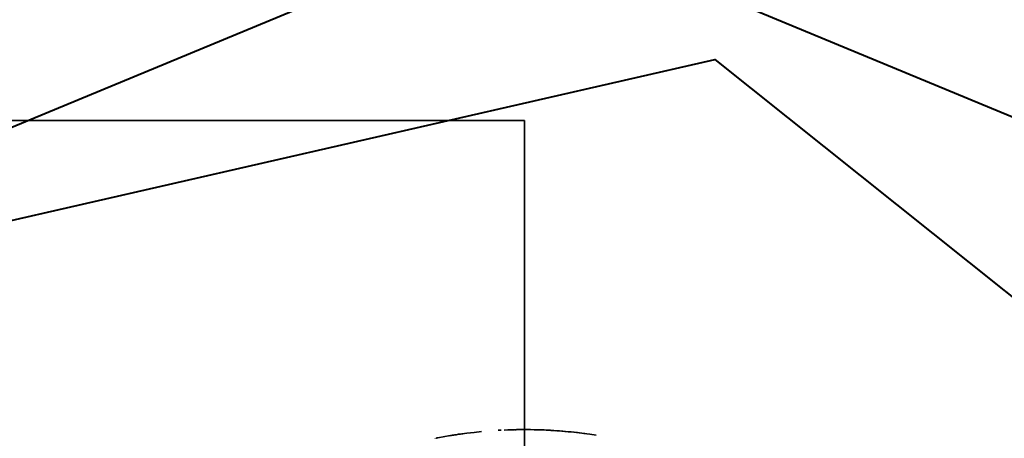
# Model space of a CAD drawing. Header units: millimetres. Extents: x 0 to 1340, y 0 to 800.
# Tile 29 of 100: x 279.183 to 280.777, y 247.403 to 248.08. Entities that reach past the tile are written whole.
import ezdxf

# ---------------------------------------------------------------- set-up
doc = ezdxf.new("R2010")
doc.units = ezdxf.units.MM
doc.layers.add('OUTLINE', color=7, linetype='Continuous', lineweight=35, true_color=0x141414)
doc.layers.add('REFRIG', color=7, linetype='Continuous', lineweight=40, true_color=0xc83c28)

msp = doc.modelspace()

# ---------------------------------------------------------------- linework, layer by layer
at = {"layer": 'OUTLINE'}
for points in [[(281.5833, 246.6667), (281.1196, 247.7863), (280, 248.25), (278.8804, 247.7863), (278.4167, 246.6667), (278.8804, 245.5471), (280, 245.0833), (281.1196, 245.5471), (281.5833, 246.6667)], [(275.3333, 247.9167), (280, 247.9167)], [(275.3333, 247.9167), (280, 247.9167)], [(280, 247.9167), (280, 247.7083), (280, 247.5), (280, 247.2917), (280, 247.0833), (280, 246.875), (280, 246.6667)], [(280, 247.9167), (280, 247.7083), (280, 247.5), (280, 247.2917), (280, 247.0833), (280, 246.875), (280, 246.6667)], [(279.9305, 247.4134), (279.9186, 247.4122), (279.9067, 247.4108), (279.8948, 247.4093), (279.883, 247.4075), (279.8712, 247.4055), (279.8594, 247.4034)], [(279.9609, 247.4156), (279.9603, 247.4156), (279.9597, 247.4156), (279.9592, 247.4156), (279.9586, 247.4155), (279.958, 247.4155), (279.9575, 247.4155)], [(279.9623, 247.4157), (279.9621, 247.4157), (279.9618, 247.4157), (279.9616, 247.4157), (279.9614, 247.4157), (279.9611, 247.4157), (279.9609, 247.4156)], [(279.9669, 247.4159), (279.9669, 247.4159), (279.9669, 247.4159), (279.9669, 247.4159), (279.9669, 247.4159), (279.9669, 247.4159), (279.9669, 247.4159)], [(280.0007, 247.4167), (279.9951, 247.4167), (279.9895, 247.4166), (279.9839, 247.4165), (279.9783, 247.4164), (279.9727, 247.4162), (279.9671, 247.4159)], [(279.989, 247.4166), (279.9883, 247.4166), (279.9877, 247.4166), (279.987, 247.4166), (279.9864, 247.4165), (279.9857, 247.4165), (279.985, 247.4165)], [(279.9971, 247.4167), (279.9969, 247.4167), (279.9967, 247.4167), (279.9965, 247.4167), (279.9963, 247.4167), (279.9961, 247.4167), (279.9959, 247.4167)], [(280, 247.4167), (279.9998, 247.4167), (279.9997, 247.4167), (279.9995, 247.4167), (279.9993, 247.4167), (279.9992, 247.4167), (279.999, 247.4167)], [(280, 247.4167), (279.9999, 247.4167), (279.9999, 247.4167), (279.9998, 247.4167), (279.9998, 247.4167), (279.9998, 247.4167), (279.9997, 247.4167)], [(280.0568, 247.4145), (280.0473, 247.4152), (280.0379, 247.4157), (280.0284, 247.4161), (280.0189, 247.4164), (280.0095, 247.4166), (280, 247.4167)], [(280.035, 247.4158), (280.0318, 247.416), (280.0285, 247.4161), (280.0253, 247.4162), (280.022, 247.4163), (280.0188, 247.4164), (280.0155, 247.4165)], [(280.0354, 247.4158), (280.0354, 247.4158), (280.0354, 247.4158), (280.0353, 247.4158), (280.0353, 247.4158), (280.0352, 247.4158), (280.0352, 247.4158)], [(280.0445, 247.4153), (280.0431, 247.4154), (280.0416, 247.4155), (280.0402, 247.4156), (280.0388, 247.4157), (280.0373, 247.4157), (280.0359, 247.4158)], [(280.0415, 247.4155), (280.0415, 247.4155), (280.0415, 247.4155), (280.0415, 247.4155), (280.0415, 247.4155), (280.0415, 247.4155), (280.0415, 247.4155)], [(280.0439, 247.4154), (280.0435, 247.4154), (280.0431, 247.4154), (280.0427, 247.4154), (280.0423, 247.4155), (280.042, 247.4155), (280.0416, 247.4155)], [(280.0975, 247.4103), (280.0886, 247.4114), (280.0797, 247.4124), (280.0708, 247.4133), (280.0618, 247.4141), (280.0529, 247.4148), (280.0439, 247.4154)], [(280.045, 247.4153), (280.045, 247.4153), (280.045, 247.4153), (280.045, 247.4153), (280.045, 247.4153), (280.045, 247.4153), (280.045, 247.4153)], [(280.0455, 247.4153), (280.0455, 247.4153), (280.0455, 247.4153), (280.0455, 247.4153), (280.0455, 247.4153), (280.0455, 247.4153), (280.0455, 247.4153)], [(280.046, 247.4153), (280.046, 247.4153), (280.046, 247.4153), (280.046, 247.4153), (280.046, 247.4153), (280.046, 247.4153), (280.046, 247.4153)], [(280.0465, 247.4152), (280.0465, 247.4152), (280.0465, 247.4152), (280.0465, 247.4152), (280.0465, 247.4152), (280.0465, 247.4152), (280.0465, 247.4152)], [(280.047, 247.4152), (280.047, 247.4152), (280.047, 247.4152), (280.047, 247.4152), (280.047, 247.4152), (280.047, 247.4152), (280.047, 247.4152)], [(280.0475, 247.4152), (280.0475, 247.4152), (280.0475, 247.4152), (280.0475, 247.4152), (280.0475, 247.4152), (280.0475, 247.4152), (280.0475, 247.4152)], [(280.048, 247.4151), (280.048, 247.4151), (280.048, 247.4151), (280.048, 247.4151), (280.048, 247.4151), (280.048, 247.4151), (280.048, 247.4151)], [(280.0485, 247.4151), (280.0485, 247.4151), (280.0485, 247.4151), (280.0485, 247.4151), (280.0485, 247.4151), (280.0485, 247.4151), (280.0485, 247.4151)], [(280.049, 247.4151), (280.049, 247.4151), (280.049, 247.4151), (280.049, 247.4151), (280.049, 247.4151), (280.049, 247.4151), (280.049, 247.4151)], [(280.0495, 247.415), (280.0495, 247.415), (280.0495, 247.415), (280.0495, 247.415), (280.0495, 247.415), (280.0495, 247.415), (280.0495, 247.415)], [(280.0511, 247.4149), (280.051, 247.4149), (280.0508, 247.4149), (280.0507, 247.4149), (280.0506, 247.415), (280.0505, 247.415), (280.0504, 247.415)], [(280.0541, 247.4147), (280.054, 247.4147), (280.0539, 247.4147), (280.0538, 247.4147), (280.0537, 247.4147), (280.0536, 247.4148), (280.0534, 247.4148)], [(280.0536, 247.4147), (280.0536, 247.4147), (280.0536, 247.4147), (280.0536, 247.4147), (280.0536, 247.4147), (280.0536, 247.4147), (280.0536, 247.4147)], [(280.0545, 247.4147), (280.0545, 247.4147), (280.0545, 247.4147), (280.0545, 247.4147), (280.0545, 247.4147), (280.0545, 247.4147), (280.0545, 247.4147)], [(280.116, 247.4076), (280.1059, 247.4092), (280.0958, 247.4105), (280.0857, 247.4118), (280.0756, 247.4128), (280.0655, 247.4138), (280.0553, 247.4146)], [(279.8555, 247.4026), (279.8555, 247.4026), (279.8555, 247.4026), (279.8554, 247.4026), (279.8554, 247.4026), (279.8553, 247.4026), (279.8553, 247.4026)], [(279.8559, 247.4027), (279.8559, 247.4027), (279.8559, 247.4027), (279.8559, 247.4027), (279.8559, 247.4027), (279.8559, 247.4027), (279.8559, 247.4027)], [(279.8576, 247.403), (279.8574, 247.403), (279.8573, 247.403), (279.8572, 247.4029), (279.857, 247.4029), (279.8569, 247.4029), (279.8568, 247.4029)], [(279.859, 247.4033), (279.8588, 247.4033), (279.8587, 247.4032), (279.8585, 247.4032), (279.8583, 247.4032), (279.8581, 247.4031), (279.8579, 247.4031)], [(279.9003, 247.41), (279.8966, 247.4095), (279.8929, 247.409), (279.8893, 247.4084), (279.8856, 247.4079), (279.882, 247.4073), (279.8783, 247.4067)]]:
    msp.add_lwpolyline(points, dxfattribs=at)
at = {"layer": 'REFRIG'}
for points in [[(278.4167, 246.6667), (278.8804, 247.7863), (280, 248.25), (281.1196, 247.7863), (281.5833, 246.6667), (281.1196, 245.5471), (280, 245.0833), (278.8804, 245.5471), (278.4167, 246.6667)], [(278.6167, 246.6667), (279.1375, 247.7482), (280.3078, 248.0153), (281.2463, 247.2669), (281.2463, 246.0665), (280.3078, 245.318), (279.1375, 245.5851), (278.6167, 246.6667)]]:
    msp.add_lwpolyline(points, dxfattribs=at)

doc.saveas('drawing.dxf')
